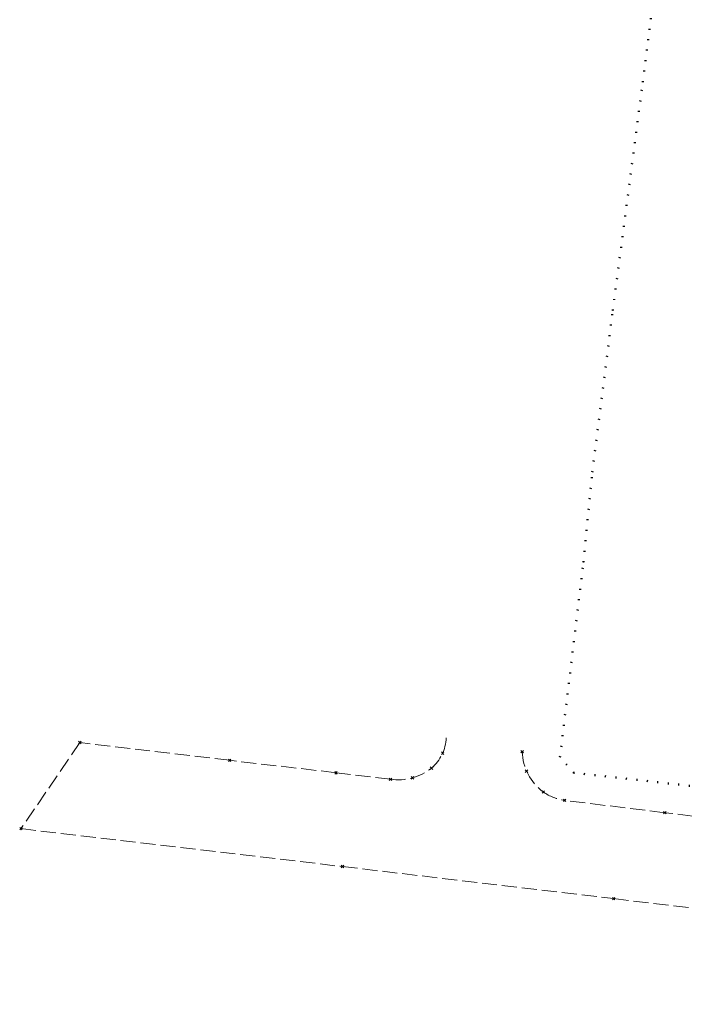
# Model space of a CAD drawing. Extents: x 6472695 to 6473494, y 5822279 to 5823456.
# Tile 4 of 51: x 6472695 to 6472761, y 5822593 to 5822691. Entities that reach past the tile are written whole.
import ezdxf

# ---------------------------------------------------------------- set-up
doc = ezdxf.new("R2010")
doc.units = 0
doc.linetypes.add('KROPK2', pattern=[1, 0.05, -0.95])
doc.linetypes.add('PRZER3-1', pattern=[2, 1.5, -0.5])
doc.layers.get('0').update_dxf_attribs({"linetype": 'CONTINUOUS'})
for name, color, linetype, lineweight in [('EGPG', 7, 'CONTINUOUS', 18), ('GESJAE', 7, 'CONTINUOUS', 50), ('GSPPRB', 7, 'CONTINUOUS', 18), ('OTKJ', 7, 'CONTINUOUS', 18)]:
    doc.layers.add(name, color=color, linetype=linetype, lineweight=lineweight)

# ---------------------------------------------------------------- blocks, each defined once
blk = doc.blocks.new('D_GEPPGD1_2')
blk.add_hatch(color=0).paths.add_polyline_path([(0, -0.045), (0.013906, -0.042798), (0.02645, -0.036406), (0.036406, -0.02645), (0.042798, -0.013906), (0.045, 0), (0.042798, 0.013906), (0.036406, 0.02645), (0.02645, 0.036406), (0.013906, 0.042798), (0, 0.045), (-0.013906, 0.042798), (-0.02645, 0.036406), (-0.036406, 0.02645), (-0.042798, 0.013906), (-0.045, 0), (-0.042798, -0.013906), (-0.036406, -0.02645), (-0.02645, -0.036406), (-0.013906, -0.042798)])
blk = doc.blocks.new('D_GSPPRB0')
at = {"color": 0, "lineweight": 18}
for points in [[(-0.12726, -0.12726), (0.12726, 0.12726)], [(-0.12726, 0.12726), (0.12726, -0.12726)]]:
    blk.add_lwpolyline(points, dxfattribs=at)

msp = doc.modelspace()

# ---------------------------------------------------------------- linework, layer by layer
at = {"layer": 'GESJAE', "linetype": 'KROPK2', "lineweight": 50, "elevation": 10.22}
msp.add_lwpolyline([(6472872.524, 5822612.458), (6472869.889, 5822612.252), (6472852.858, 5822610.984), (6472835.528, 5822610.218), (6472818.043, 5822609.8), (6472804.862, 5822609.592), (6472778.841, 5822612.826), (6472763.915, 5822614.523), (6472750.271, 5822616.06), (6472748.901, 5822617.61), (6472751.234, 5822637.021), (6472752.124, 5822646.002), (6472754.163, 5822662.094), (6472757.15, 5822684.839), (6472758.871, 5822698.324)], dxfattribs=at)
at = {"layer": 'OTKJ', "linetype": 'PRZER3-1', "lineweight": 18, "elevation": 10.18}
for points in [[(6472737.565, 5822619.554, -0.209827), (6472736.095, 5822616.512, -0.205269), (6472732.014, 5822615.407), (6472726.595, 5822616.063), (6472716.002, 5822617.298), (6472701.075, 5822619.07), (6472695.206, 5822610.493), (6472727.236, 5822606.719), (6472754.251, 5822603.524), (6472784.027, 5822599.989), (6472795.307, 5822598.659, -0.24194), (6472798.751, 5822596.587, -0.168015), (6472799.609, 5822593.003)], [(6472808.709, 5822611.344, -0.422677), (6472803.133, 5822606.841), (6472778.023, 5822609.85), (6472759.359, 5822612.081), (6472749.375, 5822613.312, -0.12023), (6472747.244, 5822614.148, -0.233143), (6472745.14, 5822618.158)]]:
    msp.add_lwpolyline(points, format="xyb", dxfattribs=at)

# ---------------------------------------------------------------- block references
at = {"layer": 'EGPG', "linetype": 'Continuous', "lineweight": 18}
for p in [(6472757.15, 5822684.839), (6472754.163, 5822662.094), (6472752.124, 5822646.002), (6472751.234, 5822637.021), (6472748.901, 5822617.61), (6472750.271, 5822616.06)]:
    msp.add_blockref('D_GEPPGD1_2', p, dxfattribs=at)
at = {"layer": 'GSPPRB', "color": 7, "linetype": 'Continuous', "lineweight": 18}
for p in [(6472701.075, 5822619.07, 10.28), (6472737.212, 5822618.015, 10.28), (6472745.14, 5822618.158, 10.28), (6472716.002, 5822617.298, 10.28), (6472726.595, 5822616.063, 10.28), (6472736.095, 5822616.512, 10.28), (6472732.014, 5822615.407, 10.28), (6472734.202, 5822615.55, 10.28), (6472695.206, 5822610.493, 10.28), (6472727.236, 5822606.719, 10.28)]:
    msp.add_blockref('D_GSPPRB0', p, dxfattribs=at)
at = {"layer": 'GSPPRB', "linetype": 'Continuous', "lineweight": 18}
for p in [(6472745.57, 5822616.229, 10.28), (6472747.244, 5822614.148, 10.28), (6472749.375, 5822613.312, 10.28), (6472759.359, 5822612.081, 10.28), (6472754.251, 5822603.524, 10.28)]:
    msp.add_blockref('D_GSPPRB0', p, dxfattribs=at)

doc.saveas('drawing.dxf')
